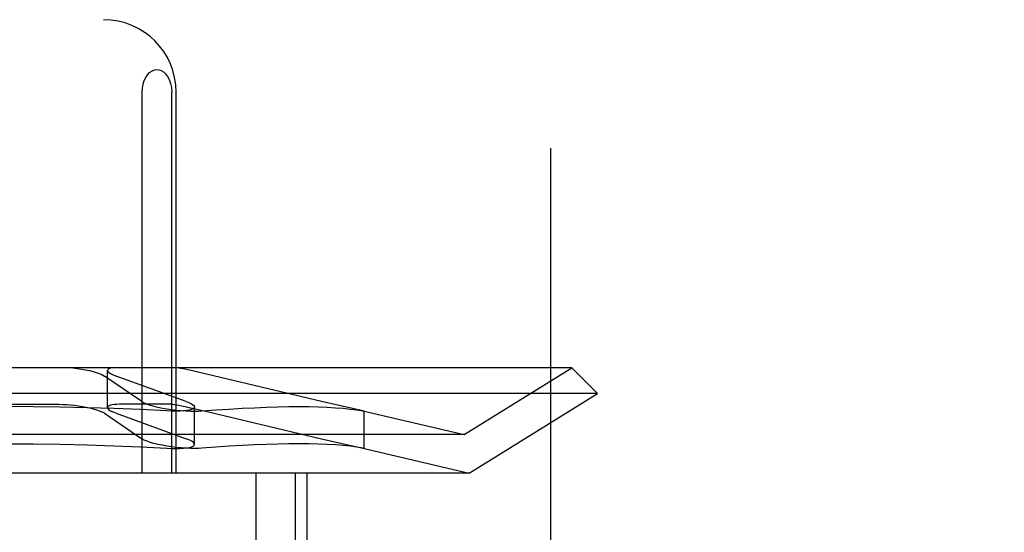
# Model space of a CAD drawing. Header units: inches. Extents: x 0 to 283, y 0 to 183.
# Tile 52 of 83: x 98.895 to 99.167, y 94.084 to 94.225. Entities that reach past the tile are written whole.
import ezdxf

# ---------------------------------------------------------------- set-up
doc = ezdxf.new("R2010")
doc.units = ezdxf.units.IN
doc.header["$LTSCALE"] = 15.583333
doc.header["$MEASUREMENT"] = 0
doc.linetypes.add('HIDDEN', pattern=[0.2, 0.1, -0.1])
doc.layers.add('DEFAULT_2', color=8, linetype='HIDDEN')

msp = doc.modelspace()

# ---------------------------------------------------------------- linework, layer by layer
at = {"layer": 'DEFAULT_2', "color": 8, "linetype": 'HIDDEN'}
for p, q in [((99.16691, 96.25629), (99.16691, 91.25629)), ((99.04191, 92.63129), (99.04191, 94.88129)), ((98.92928, 94.10004), (98.92928, 94.20504)), ((98.93741, 94.10004), (98.93741, 94.20504)), ((98.93862, 94.10004), (98.93862, 94.20504)), ((99.04768, 94.12904), (98.73582, 94.12904)), ((98.9181, 94.12718), (98.91884, 94.12677)), ((98.91971, 94.11806), (98.91971, 94.12833)), ((98.92105, 94.12718), (98.92205, 94.12677)), ((98.94347, 94.1281), (98.94147, 94.12855)), ((98.97873, 94.11977), (98.94347, 94.1281)), ((99.018, 94.11063), (99.04768, 94.12904)), ((99.04768, 94.12904), (99.05475, 94.12197)), ((98.92912, 94.11977), (98.91884, 94.12677)), ((98.94136, 94.11977), (98.92205, 94.12677)), ((99.05475, 94.12197), (98.72875, 94.12197)), ((99.01939, 94.10004), (99.05475, 94.12197)), ((98.87717, 94.11898), (98.90633, 94.11898)), ((98.93762, 94.11898), (98.92304, 94.11898)), ((98.92912, 94.11977), (98.92985, 94.11937)), ((98.93762, 94.11898), (98.93875, 94.11883)), ((98.94136, 94.11977), (98.94236, 94.11937)), ((98.99007, 94.11718), (98.97873, 94.11977)), ((98.91884, 94.1165), (98.9181, 94.11691)), ((98.91884, 94.1165), (98.92912, 94.1095)), ((98.92205, 94.1165), (98.92105, 94.11691)), ((98.92205, 94.1165), (98.94136, 94.1095)), ((98.94208, 94.11814), (98.94429, 94.11764)), ((98.9437, 94.10795), (98.9437, 94.11822)), ((98.94429, 94.11764), (98.94792, 94.11679)), ((98.94792, 94.11679), (98.97873, 94.1095)), ((98.99004, 94.11719), (99.018, 94.11063)), ((98.99047, 94.11708), (98.99007, 94.11718)), ((98.99007, 94.11715), (98.99047, 94.11708)), ((98.99047, 94.10681), (98.99047, 94.11709)), ((99.018, 94.11063), (98.7655, 94.11063)), ((98.92985, 94.1091), (98.92912, 94.1095)), ((98.94236, 94.1091), (98.94136, 94.1095)), ((98.97873, 94.1095), (98.99007, 94.10691)), ((98.99004, 94.10692), (99.01939, 94.10004)), ((98.99007, 94.10691), (98.99047, 94.10681)), ((98.99047, 94.10681), (98.99007, 94.10688)), ((99.01939, 94.10004), (98.76411, 94.10004)), ((98.96068, 93.94379), (98.96068, 94.10004)), ((98.97152, 93.94379), (98.97152, 94.10004)), ((98.97475, 93.94379), (98.97475, 94.10004))]:
    msp.add_line(p, q, dxfattribs=at)
for points in [[(98.92928, 94.20504), (98.92935, 94.20618), (98.92954, 94.20724), (98.92985, 94.20823), (98.93025, 94.20911), (98.93074, 94.20984), (98.93128, 94.21043), (98.93188, 94.21087), (98.93251, 94.21115), (98.93316, 94.21128), (98.93383, 94.21124), (98.93448, 94.21103), (98.93512, 94.21066), (98.93572, 94.21012), (98.93626, 94.2094), (98.93673, 94.20851), (98.93709, 94.20747), (98.93731, 94.20632), (98.93741, 94.20504)], [(98.91016, 94.12904), (98.91135, 94.12889), (98.91252, 94.12871), (98.91365, 94.12851), (98.91471, 94.12828), (98.91571, 94.12802), (98.91662, 94.12775), (98.91742, 94.12747), (98.9181, 94.12718)], [(98.92072, 94.12904), (98.92026, 94.12889), (98.91993, 94.12871), (98.91975, 94.12851), (98.91971, 94.12834)], [(98.91971, 94.12834), (98.91972, 94.12828), (98.91983, 94.12802), (98.92009, 94.12775), (98.9205, 94.12747), (98.92105, 94.12718)], [(98.94147, 94.12855), (98.9406, 94.12874), (98.93981, 94.1289), (98.93913, 94.12904)], [(98.90633, 94.11898), (98.90739, 94.11896), (98.90847, 94.11891), (98.90956, 94.11882), (98.91065, 94.11871), (98.91174, 94.11857), (98.91281, 94.11839), (98.91385, 94.1182), (98.91485, 94.11797), (98.91578, 94.11773), (98.91665, 94.11747), (98.91743, 94.1172), (98.9181, 94.11691)], [(98.92304, 94.11898), (98.92227, 94.11896), (98.92158, 94.11891), (98.921, 94.11882), (98.92051, 94.11871), (98.92014, 94.11857), (98.91987, 94.11839), (98.91974, 94.1182), (98.91971, 94.11807)], [(98.92985, 94.11937), (98.9306, 94.11905), (98.93149, 94.11875), (98.93251, 94.11847), (98.93362, 94.1182), (98.93482, 94.11795), (98.93608, 94.11773), (98.93739, 94.11754), (98.93871, 94.11738), (98.94003, 94.11725), (98.94131, 94.11716), (98.94255, 94.1171), (98.94371, 94.11708), (98.94478, 94.1171), (98.94574, 94.11715)], [(98.94236, 94.11937), (98.94296, 94.11905), (98.94338, 94.11875), (98.94363, 94.11847), (98.9437, 94.11822)], [(98.93608, 94.11715), (98.9288, 94.11751), (98.92146, 94.11782), (98.91407, 94.11805), (98.90665, 94.11822), (98.8992, 94.11833), (98.89175, 94.11837)], [(98.91971, 94.11807), (98.91972, 94.11797), (98.91985, 94.11773), (98.9201, 94.11747), (98.92051, 94.1172), (98.92105, 94.11691)], [(98.9437, 94.11822), (98.9436, 94.11795), (98.94332, 94.11773), (98.94287, 94.11754), (98.94227, 94.11738), (98.94151, 94.11725), (98.94062, 94.11716), (98.93961, 94.1171), (98.93851, 94.11708), (98.93732, 94.1171), (98.93608, 94.11715)], [(98.93875, 94.11883), (98.93941, 94.11871), (98.94019, 94.11855), (98.94109, 94.11836), (98.94208, 94.11814)], [(98.94574, 94.11715), (98.94956, 94.11743), (98.95325, 94.11767), (98.95681, 94.11788), (98.96023, 94.11805), (98.96351, 94.11819), (98.96666, 94.11829), (98.96967, 94.11835), (98.97253, 94.11837), (98.97525, 94.11835), (98.97782, 94.11829), (98.98024, 94.11819), (98.98252, 94.11805), (98.98464, 94.11788), (98.9866, 94.11767), (98.98842, 94.11743), (98.99007, 94.11715)], [(98.89175, 94.10809), (98.8992, 94.10806), (98.90665, 94.10795), (98.91407, 94.10778), (98.92146, 94.10755), (98.9288, 94.10724), (98.93608, 94.10688)], [(98.94574, 94.10688), (98.94478, 94.10682), (98.9437, 94.10681), (98.94254, 94.10683), (98.94131, 94.10689), (98.94002, 94.10698), (98.9387, 94.10711), (98.93738, 94.10727), (98.93608, 94.10746), (98.93482, 94.10768), (98.93362, 94.10793), (98.9325, 94.1082), (98.93149, 94.10848), (98.9306, 94.10878), (98.92985, 94.1091)], [(98.9437, 94.10795), (98.94363, 94.1082), (98.94338, 94.10848), (98.94296, 94.10878), (98.94236, 94.1091)], [(98.99007, 94.10688), (98.98842, 94.10716), (98.9866, 94.1074), (98.98464, 94.10761), (98.98252, 94.10778), (98.98024, 94.10792), (98.97782, 94.10802), (98.97525, 94.10807), (98.97253, 94.10809), (98.96967, 94.10807), (98.96666, 94.10802), (98.96351, 94.10792), (98.96023, 94.10778), (98.95681, 94.10761), (98.95325, 94.1074), (98.94956, 94.10716), (98.94574, 94.10688)], [(98.93608, 94.10688), (98.93732, 94.10682), (98.93851, 94.10681), (98.93961, 94.10683), (98.94062, 94.10689), (98.94151, 94.10698), (98.94227, 94.10711), (98.94287, 94.10727), (98.94332, 94.10746), (98.9436, 94.10768), (98.9437, 94.10795)]]:
    msp.add_lwpolyline(points, dxfattribs=at)
msp.add_arc((98.91862, 94.20504), 0.02, 0, 90, dxfattribs=at)

doc.saveas('drawing.dxf')
